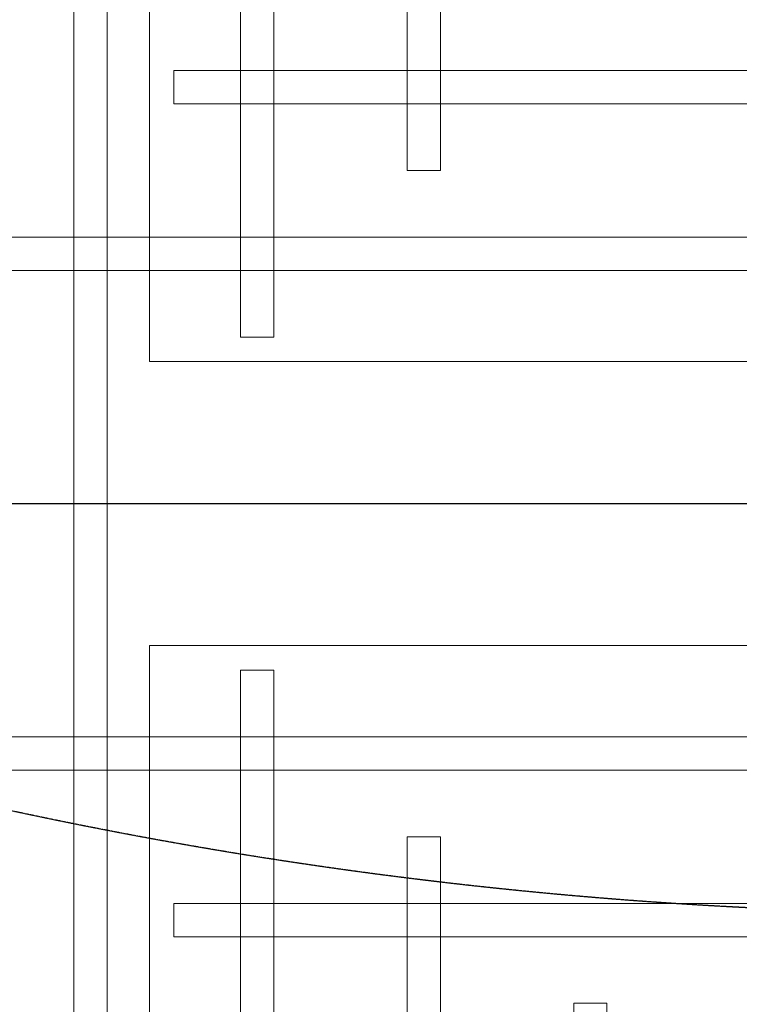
# Model space of a CAD drawing. Header units: millimetres. Extents: x -2073 to 35483, y -49920 to 11085.
# Tile 20 of 70: x 2967 to 3354, y -38350 to -37822. Entities that reach past the tile are written whole.
import ezdxf

# ---------------------------------------------------------------- set-up
doc = ezdxf.new("R2010")
doc.units = ezdxf.units.MM
doc.linetypes.add('DASHED', pattern=[19.05, 12.7, -6.35])
doc.linetypes.add('HIDDEN', pattern=[0.375, 0.25, -0.125])
doc.layers.add('Ceiling', color=14, linetype='Continuous', lineweight=9)
for name, color, linetype, true_color in [('FIRE-SPKLR-EQP-MPA-12SM-C', 2, 'HIDDEN', 0xffff00), ('RCP LAYOUT', 9, 'Continuous', 0x808080), ('UPRIGHT SPRINKLER EQP', 1, 'Continuous', 0xff0000)]:
    doc.layers.add(name, color=color, linetype=linetype, true_color=true_color)
doc.layers.add('PENDENT SPRINKLER', color=7, linetype='Continuous')

# ---------------------------------------------------------------- blocks, each defined once
blk = doc.blocks.new('SPKLR-EQP-PENDENT-68C')
at = {"layer": 'FIRE-SPKLR-EQP-MPA-12SM-C'}
blk.add_circle((0, 0), 2450, dxfattribs=at)
blk = doc.blocks.new('UPRIGHT SPRINKLER')
at = {"layer": 'FIRE-SPKLR-EQP-MPA-12SM-C', "linetype": 'DASHED'}
blk.add_circle((0, 0), 2450, dxfattribs=at)
blk = doc.blocks.new('ceiling inst 2')
at = {"color": 8, "lineweight": 0, "ltscale": 0.25, "true_color": 0x808080}
for points in [[(1722740.061, -79108.617), (1722783.851, -79108.617), (1722783.851, -79057.793), (1722740.061, -79057.793)], [(1722743.061, -79105.617), (1722780.851, -79105.617), (1722780.851, -79060.793), (1722743.061, -79060.793)]]:
    blk.add_lwpolyline(points, close=True, dxfattribs=at)
at = {"layer": 'Ceiling', "color": 8, "lineweight": 0, "ltscale": 0.25, "true_color": 0x808080}
for points in [[(1722782.444, -79108.617), (1722781.74, -79108.617), (1722781.74, -79057.793), (1722782.444, -79057.793)], [(1722778.222, -79105.098), (1722778.926, -79105.098), (1722778.926, -79061.312), (1722778.222, -79061.312)], [(1722783.851, -79063.423), (1722740.061, -79063.423), (1722740.061, -79062.719), (1722783.851, -79062.719)], [(1722774.704, -79101.58), (1722775.407, -79101.58), (1722775.407, -79064.83), (1722774.704, -79064.83)], [(1722780.333, -79066.237), (1722780.333, -79066.941), (1722743.583, -79066.941), (1722743.583, -79066.237)], [(1722771.186, -79098.062), (1722771.889, -79098.062), (1722771.889, -79068.348), (1722771.186, -79068.348)]]:
    blk.add_lwpolyline(points, close=True, dxfattribs=at)
blk = doc.blocks.new('grid 2')
at = {"color": 8, "true_color": 0x808080, "rotation": 180}
blk.add_blockref('ceiling inst 2', (3444354.934, -157847.453), dxfattribs=at)
at = {"color": 8, "true_color": 0x808080, "xscale": -1}
blk.add_blockref('ceiling inst 2', (3444354.934, 268.134), dxfattribs=at)
blk = doc.blocks.new('IRISH HOUSE-RCP LAYOUT')
at = {"xscale": 25.4, "yscale": 25.4, "zscale": 25.4}
blk.add_blockref('grid 2', (-43724944.67, 2003175.56), dxfattribs=at)

msp = doc.modelspace()

# ---------------------------------------------------------------- block references
at = {"layer": 'PENDENT SPRINKLER'}
for p in [(3482.14, -35851.72), (3482.29, -38433.91)]:
    msp.add_blockref('SPKLR-EQP-PENDENT-68C', p, dxfattribs=at)
at = {"layer": 'RCP LAYOUT'}
msp.add_blockref('IRISH HOUSE-RCP LAYOUT', (0, -40000), dxfattribs=at)
at = {"layer": 'UPRIGHT SPRINKLER EQP'}
for p in [(1215.02, -35453.15), (4215.02, -35453.15), (1215.02, -38453.15), (4215.02, -38453.15)]:
    msp.add_blockref('UPRIGHT SPRINKLER', p, dxfattribs=at)

doc.saveas('drawing.dxf')
